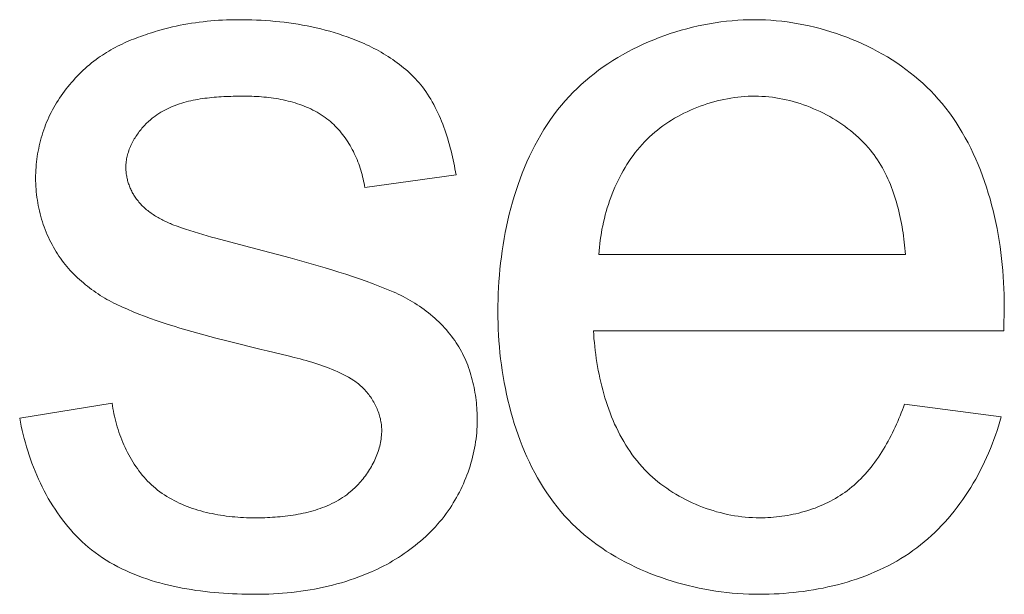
# Model space of a CAD drawing. Header units: millimetres. Extents: x 3925 to 5043, y -86 to 778.
# Tile 241 of 256: x 4773.84 to 4774.494, y 376.88 to 377.261. Entities that reach past the tile are written whole.
import ezdxf

# ---------------------------------------------------------------- set-up
doc = ezdxf.new("R2010")
doc.units = ezdxf.units.MM
doc.header["$LTSCALE"] = 46.255
doc.layers.add('H30K-IO-LABEDXF_CONTINUOUS_LINE', color=7, linetype='CONTINUOUS')

msp = doc.modelspace()

# ---------------------------------------------------------------- linework, layer by layer
at = {"layer": 'H30K-IO-LABEDXF_CONTINUOUS_LINE', "color": 7, "linetype": 'Continuous', "lineweight": 0}
for p, q in [((4774.12957, 377.15828), (4774.0689, 377.14983)), ((4773.97579, 377.1146), (4773.9932, 377.11003)), ((4773.9932, 377.11003), (4774.01934, 377.10306)), ((4774.22442, 377.10538), (4774.42832, 377.10538)), ((4774.49395, 377.07103), (4774.4936, 377.05458)), ((4774.4936, 377.05458), (4774.2209, 377.05458)), ((4774.01798, 377.03793), (4774.00402, 377.04124)), ((4773.8396, 376.9967), (4773.90097, 377.0066)), ((4774.42762, 377.00588), (4774.49182, 376.99743))]:
    msp.add_line(p, q, dxfattribs=at)
for points in [[(4773.9312, 377.25388), (4773.93367, 377.25459), (4773.93615, 377.25527), (4773.93865, 377.2559), (4773.94116, 377.2565), (4773.94368, 377.25706), (4773.9462, 377.25759), (4773.94874, 377.25808), (4773.95128, 377.25853), (4773.95383, 377.25895), (4773.95639, 377.25933), (4773.95895, 377.25968), (4773.96152, 377.25999), (4773.96409, 377.26027), (4773.96666, 377.26052), (4773.96924, 377.26073), (4773.97181, 377.26091), (4773.97439, 377.26105), (4773.97697, 377.26116), (4773.97955, 377.26124), (4773.98212, 377.26129), (4773.9847, 377.2613)], [(4773.9847, 377.2613), (4773.98776, 377.26129), (4773.99083, 377.26124), (4773.9939, 377.26116), (4773.99698, 377.26104), (4774.00006, 377.26089), (4774.00314, 377.2607), (4774.00622, 377.26047), (4774.00929, 377.26021), (4774.01237, 377.2599), (4774.01544, 377.25956), (4774.0185, 377.25917), (4774.02156, 377.25874), (4774.02461, 377.25827), (4774.02765, 377.25775), (4774.03069, 377.25719), (4774.03371, 377.25658), (4774.03671, 377.25592), (4774.03971, 377.25521), (4774.04269, 377.25446), (4774.04565, 377.25365), (4774.0486, 377.25279), (4774.05153, 377.25188), (4774.05444, 377.25092), (4774.05733, 377.2499), (4774.0602, 377.24883)], [(4774.2048, 377.21038), (4774.20736, 377.21306), (4774.21, 377.21567), (4774.21273, 377.21821), (4774.21553, 377.22069), (4774.2184, 377.2231), (4774.22134, 377.22544), (4774.22435, 377.22771), (4774.22742, 377.22992), (4774.23056, 377.23205), (4774.23375, 377.23412), (4774.237, 377.23611), (4774.2403, 377.23803), (4774.24365, 377.23988), (4774.24705, 377.24166), (4774.25049, 377.24336), (4774.25397, 377.24499), (4774.25749, 377.24655), (4774.26105, 377.24803), (4774.26464, 377.24944), (4774.26826, 377.25077), (4774.27191, 377.25203), (4774.27558, 377.2532), (4774.27927, 377.2543), (4774.28299, 377.25533), (4774.28671, 377.25627), (4774.29045, 377.25713), (4774.2942, 377.25792), (4774.29796, 377.25862), (4774.30172, 377.25925), (4774.30548, 377.25979), (4774.30924, 377.26025), (4774.313, 377.26063), (4774.31675, 377.26092), (4774.32049, 377.26114), (4774.32421, 377.26126), (4774.32792, 377.2613)], [(4774.32792, 377.2613), (4774.33153, 377.26126), (4774.33515, 377.26114), (4774.33878, 377.26093), (4774.34243, 377.26064), (4774.34608, 377.26026), (4774.34973, 377.25981), (4774.35339, 377.25927), (4774.35704, 377.25866), (4774.36069, 377.25796), (4774.36433, 377.25719), (4774.36796, 377.25633), (4774.37158, 377.2554), (4774.37519, 377.2544), (4774.37877, 377.25331), (4774.38234, 377.25216), (4774.38588, 377.25092), (4774.38939, 377.24961), (4774.39288, 377.24823), (4774.39633, 377.24677), (4774.39975, 377.24525), (4774.40313, 377.24365), (4774.40647, 377.24197), (4774.40977, 377.24023), (4774.41303, 377.23842), (4774.41623, 377.23654), (4774.41938, 377.23459), (4774.42248, 377.23257), (4774.42553, 377.23048), (4774.42851, 377.22833), (4774.43143, 377.22611), (4774.43429, 377.22382), (4774.43707, 377.22147), (4774.43979, 377.21906), (4774.44244, 377.21658), (4774.44501, 377.21403), (4774.4475, 377.21143)], [(4773.8918, 377.2359), (4773.89315, 377.23687), (4773.89453, 377.23781), (4773.89592, 377.23873), (4773.89733, 377.23962), (4773.89875, 377.24048), (4773.9002, 377.24132), (4773.90165, 377.24213), (4773.90313, 377.24292), (4773.90461, 377.24369), (4773.90611, 377.24443), (4773.90762, 377.24516), (4773.90915, 377.24586), (4773.91068, 377.24654), (4773.91222, 377.24721), (4773.91377, 377.24785), (4773.91533, 377.24848), (4773.9169, 377.24909), (4773.91847, 377.24968), (4773.92005, 377.25025), (4773.92163, 377.25081), (4773.92322, 377.25136), (4773.92481, 377.25189), (4773.92641, 377.2524), (4773.928, 377.25291), (4773.9296, 377.2534), (4773.9312, 377.25388)], [(4774.0602, 377.24883), (4774.06186, 377.24819), (4774.06352, 377.24753), (4774.06518, 377.24684), (4774.06684, 377.24614), (4774.06849, 377.24541), (4774.07013, 377.24465), (4774.07177, 377.24388), (4774.0734, 377.24308), (4774.07502, 377.24226), (4774.07663, 377.24141), (4774.07823, 377.24054), (4774.07981, 377.23965), (4774.08139, 377.23873), (4774.08294, 377.23779), (4774.08449, 377.23683), (4774.08601, 377.23584), (4774.08752, 377.23483), (4774.08901, 377.23379), (4774.09047, 377.23273), (4774.09192, 377.23164), (4774.09335, 377.23053), (4774.09475, 377.22939), (4774.09612, 377.22823), (4774.09747, 377.22705), (4774.0988, 377.22583), (4774.10009, 377.2246), (4774.10136, 377.22333), (4774.1026, 377.22204), (4774.10381, 377.22073), (4774.10498, 377.21939), (4774.10612, 377.21802), (4774.10723, 377.21663), (4774.1083, 377.2152)], [(4773.86135, 377.20133), (4773.86224, 377.20294), (4773.86317, 377.20454), (4773.86412, 377.20613), (4773.86511, 377.2077), (4773.86613, 377.20925), (4773.86717, 377.21079), (4773.86825, 377.21231), (4773.86935, 377.21381), (4773.87048, 377.21529), (4773.87163, 377.21676), (4773.87281, 377.2182), (4773.87402, 377.21962), (4773.87526, 377.22102), (4773.87651, 377.2224), (4773.87779, 377.22376), (4773.8791, 377.22509), (4773.88043, 377.2264), (4773.88178, 377.22768), (4773.88315, 377.22894), (4773.88454, 377.23017), (4773.88595, 377.23137), (4773.88738, 377.23255), (4773.88884, 377.2337), (4773.89031, 377.23482), (4773.8918, 377.2359)], [(4774.1083, 377.2152), (4774.10946, 377.21355), (4774.11059, 377.21186), (4774.11168, 377.21015), (4774.11273, 377.20842), (4774.11375, 377.20667), (4774.11474, 377.20489), (4774.11569, 377.20309), (4774.1166, 377.20127), (4774.11749, 377.19943), (4774.11834, 377.19758), (4774.11916, 377.19571), (4774.11995, 377.19382), (4774.12071, 377.19192), (4774.12144, 377.19), (4774.12214, 377.18807), (4774.12282, 377.18613), (4774.12346, 377.18418), (4774.12408, 377.18222), (4774.12467, 377.18025), (4774.12523, 377.17827), (4774.12577, 377.17628), (4774.12629, 377.17429), (4774.12678, 377.1723), (4774.12724, 377.1703), (4774.12768, 377.1683), (4774.1281, 377.16629), (4774.1285, 377.16429), (4774.12888, 377.16228), (4774.12924, 377.16028), (4774.12957, 377.15828)], [(4773.98456, 377.21048), (4773.98301, 377.21046), (4773.98145, 377.21043), (4773.97989, 377.21039), (4773.97832, 377.21034), (4773.97675, 377.21028), (4773.97518, 377.2102), (4773.9736, 377.21012), (4773.97202, 377.21002), (4773.97044, 377.2099), (4773.96886, 377.20978), (4773.96729, 377.20963), (4773.96571, 377.20947), (4773.96414, 377.20929), (4773.96257, 377.20909), (4773.96101, 377.20887), (4773.95945, 377.20863), (4773.9579, 377.20837), (4773.95636, 377.20809), (4773.95482, 377.20778), (4773.9533, 377.20745), (4773.95178, 377.20709), (4773.95028, 377.20671), (4773.94878, 377.2063), (4773.9473, 377.20587), (4773.94583, 377.2054), (4773.94438, 377.20491), (4773.94294, 377.20439), (4773.94152, 377.20383), (4773.94012, 377.20325), (4773.93873, 377.20263), (4773.93736, 377.20197), (4773.93601, 377.20128), (4773.93468, 377.20056), (4773.93337, 377.1998), (4773.93209, 377.199), (4773.93083, 377.19817), (4773.92959, 377.19729), (4773.92837, 377.19638)], [(4773.98917, 377.2105), (4773.98764, 377.2105), (4773.98456, 377.21048)], [(4774.04502, 377.1945), (4774.04379, 377.19548), (4774.04253, 377.19641), (4774.04124, 377.19731), (4774.03993, 377.19818), (4774.0386, 377.199), (4774.03724, 377.1998), (4774.03586, 377.20056), (4774.03446, 377.20129), (4774.03303, 377.20199), (4774.03159, 377.20265), (4774.03014, 377.20328), (4774.02866, 377.20389), (4774.02717, 377.20446), (4774.02566, 377.205), (4774.02414, 377.20551), (4774.02261, 377.206), (4774.02106, 377.20645), (4774.0195, 377.20688), (4774.01794, 377.20728), (4774.01636, 377.20766), (4774.01478, 377.208), (4774.01319, 377.20833), (4774.01159, 377.20863), (4774.00999, 377.2089), (4774.00838, 377.20915), (4774.00677, 377.20938), (4774.00516, 377.20958), (4774.00355, 377.20977), (4774.00194, 377.20993), (4774.00033, 377.21007), (4773.99872, 377.21019), (4773.99712, 377.21029), (4773.99551, 377.21037), (4773.99392, 377.21043), (4773.99233, 377.21047), (4773.99075, 377.2105), (4773.98917, 377.2105)], [(4774.1574, 377.06738), (4774.15742, 377.07136), (4774.15751, 377.07535), (4774.15765, 377.07937), (4774.15784, 377.0834), (4774.1581, 377.08745), (4774.15841, 377.09151), (4774.15878, 377.09557), (4774.15922, 377.09964), (4774.15971, 377.10371), (4774.16027, 377.10778), (4774.16089, 377.11185), (4774.16158, 377.11591), (4774.16233, 377.11997), (4774.16314, 377.12401), (4774.16403, 377.12803), (4774.16498, 377.13204), (4774.166, 377.13604), (4774.16709, 377.14), (4774.16825, 377.14395), (4774.16948, 377.14786), (4774.17078, 377.15174), (4774.17215, 377.15559), (4774.1736, 377.15941), (4774.17513, 377.16318), (4774.17673, 377.16692), (4774.1784, 377.1706), (4774.18016, 377.17425), (4774.18199, 377.17784), (4774.1839, 377.18137), (4774.18589, 377.18486), (4774.18796, 377.18828), (4774.19011, 377.19164), (4774.19235, 377.19494), (4774.19467, 377.19817), (4774.19707, 377.20134), (4774.19956, 377.20443), (4774.20213, 377.20744), (4774.2048, 377.21038)], [(4774.32827, 377.2105), (4774.326, 377.21048), (4774.32371, 377.2104), (4774.32142, 377.21026), (4774.31913, 377.21007), (4774.31683, 377.20983), (4774.31453, 377.20954), (4774.31223, 377.20919), (4774.30993, 377.20879), (4774.30764, 377.20834), (4774.30535, 377.20785), (4774.30307, 377.2073), (4774.3008, 377.2067), (4774.29854, 377.20605), (4774.29629, 377.20535), (4774.29406, 377.20461), (4774.29184, 377.20382), (4774.28963, 377.20298), (4774.28745, 377.20209), (4774.28529, 377.20116), (4774.28315, 377.20018), (4774.28104, 377.19916), (4774.27895, 377.19809), (4774.27689, 377.19697), (4774.27486, 377.19582), (4774.27285, 377.19462), (4774.27089, 377.19337), (4774.26895, 377.19209), (4774.26705, 377.19076), (4774.26519, 377.18939), (4774.26337, 377.18798), (4774.26159, 377.18652), (4774.25986, 377.18503), (4774.25817, 377.1835), (4774.25652, 377.18193)], [(4774.40492, 377.17463), (4774.40344, 377.17638), (4774.40191, 377.1781), (4774.40032, 377.17978), (4774.39869, 377.18142), (4774.397, 377.18303), (4774.39528, 377.1846), (4774.3935, 377.18613), (4774.39168, 377.18762), (4774.38983, 377.18907), (4774.38793, 377.19048), (4774.38599, 377.19185), (4774.38402, 377.19318), (4774.38202, 377.19447), (4774.37998, 377.19571), (4774.37791, 377.19691), (4774.37581, 377.19806), (4774.37369, 377.19917), (4774.37154, 377.20023), (4774.36937, 377.20124), (4774.36717, 377.2022), (4774.36496, 377.20312), (4774.36273, 377.20399), (4774.36048, 377.2048), (4774.35822, 377.20557), (4774.35594, 377.20628), (4774.35365, 377.20694), (4774.35136, 377.20754), (4774.34905, 377.2081), (4774.34674, 377.20859), (4774.34443, 377.20904), (4774.34211, 377.20942), (4774.3398, 377.20975), (4774.33748, 377.21002), (4774.33517, 377.21023), (4774.33286, 377.21038), (4774.33056, 377.21047), (4774.32827, 377.2105)], [(4774.4475, 377.21143), (4774.4501, 377.20854), (4774.45262, 377.20558), (4774.45506, 377.20254), (4774.45742, 377.19943), (4774.45969, 377.19625), (4774.46188, 377.19301), (4774.46399, 377.18971), (4774.46602, 377.18634), (4774.46797, 377.18292), (4774.46984, 377.17945), (4774.47163, 377.17592), (4774.47335, 377.17235), (4774.47499, 377.16872), (4774.47656, 377.16506), (4774.47805, 377.16135), (4774.47947, 377.15761), (4774.48082, 377.15383), (4774.4821, 377.15002), (4774.48331, 377.14617), (4774.48444, 377.14231), (4774.48551, 377.13841), (4774.48651, 377.13449), (4774.48744, 377.13056), (4774.48831, 377.12661), (4774.48911, 377.12264), (4774.48984, 377.11866), (4774.49052, 377.11468), (4774.49113, 377.11068), (4774.49167, 377.10669), (4774.49216, 377.10269), (4774.49259, 377.0987), (4774.49295, 377.09471), (4774.49326, 377.09073), (4774.49351, 377.08676), (4774.4937, 377.0828), (4774.49384, 377.07886), (4774.49392, 377.07493), (4774.49395, 377.07103)], [(4773.85017, 377.15605), (4773.85019, 377.15785), (4773.85024, 377.15965), (4773.85032, 377.16145), (4773.85044, 377.16325), (4773.8506, 377.16506), (4773.85078, 377.16686), (4773.851, 377.16866), (4773.85126, 377.17046), (4773.85154, 377.17225), (4773.85186, 377.17404), (4773.85221, 377.17583), (4773.8526, 377.17761), (4773.85302, 377.17938), (4773.85347, 377.18114), (4773.85395, 377.1829), (4773.85446, 377.18464), (4773.85501, 377.18638), (4773.85559, 377.1881), (4773.8562, 377.18981), (4773.85684, 377.1915), (4773.85751, 377.19318), (4773.85822, 377.19485), (4773.85895, 377.19649), (4773.85972, 377.19813), (4773.86052, 377.19974), (4773.86135, 377.20133)], [(4773.92837, 377.19638), (4773.92765, 377.19581), (4773.92693, 377.19522), (4773.92622, 377.19461), (4773.92552, 377.19398), (4773.92482, 377.19334), (4773.92414, 377.19269), (4773.92346, 377.19202), (4773.9228, 377.19133), (4773.92214, 377.19063), (4773.92149, 377.18991), (4773.92086, 377.18919), (4773.92024, 377.18845), (4773.91963, 377.18769), (4773.91904, 377.18693), (4773.91846, 377.18615), (4773.91789, 377.18536), (4773.91734, 377.18456), (4773.9168, 377.18375), (4773.91628, 377.18294), (4773.91578, 377.18211), (4773.91529, 377.18127), (4773.91483, 377.18042), (4773.91438, 377.17957), (4773.91395, 377.17871), (4773.91354, 377.17784), (4773.91315, 377.17697), (4773.91278, 377.17609), (4773.91244, 377.1752), (4773.91211, 377.17431), (4773.91181, 377.17341), (4773.91153, 377.17251), (4773.91127, 377.1716), (4773.91104, 377.1707), (4773.91084, 377.16978), (4773.91066, 377.16887), (4773.9105, 377.16795), (4773.91038, 377.16703), (4773.91028, 377.16612), (4773.9102, 377.1652), (4773.91016, 377.16428), (4773.91015, 377.16335)], [(4774.0689, 377.14983), (4774.06868, 377.15126), (4774.06843, 377.1527), (4774.06815, 377.15414), (4774.06785, 377.15557), (4774.06752, 377.15701), (4774.06715, 377.15844), (4774.06676, 377.15987), (4774.06634, 377.1613), (4774.06589, 377.16272), (4774.06542, 377.16414), (4774.06492, 377.16554), (4774.06439, 377.16694), (4774.06383, 377.16833), (4774.06324, 377.16971), (4774.06263, 377.17108), (4774.06199, 377.17244), (4774.06133, 377.17378), (4774.06064, 377.17511), (4774.05992, 377.17642), (4774.05917, 377.17772), (4774.0584, 377.179), (4774.05761, 377.18026), (4774.05679, 377.1815), (4774.05594, 377.18272), (4774.05507, 377.18392), (4774.05418, 377.18509), (4774.05326, 377.18625), (4774.05231, 377.18738), (4774.05134, 377.18848), (4774.05035, 377.18956), (4774.04933, 377.1906), (4774.04829, 377.19163), (4774.04722, 377.19262), (4774.04613, 377.19358), (4774.04502, 377.1945)], [(4774.25652, 377.18193), (4774.25486, 377.18024), (4774.25324, 377.1785), (4774.25166, 377.17671), (4774.25013, 377.17489), (4774.24864, 377.17301), (4774.2472, 377.1711), (4774.2458, 377.16915), (4774.24445, 377.16716), (4774.24314, 377.16514), (4774.24187, 377.16308), (4774.24065, 377.16099), (4774.23947, 377.15886), (4774.23834, 377.15671), (4774.23725, 377.15453), (4774.2362, 377.15233), (4774.2352, 377.1501), (4774.23424, 377.14785), (4774.23333, 377.14558), (4774.23246, 377.14328), (4774.23163, 377.14098), (4774.23085, 377.13865), (4774.23011, 377.13631), (4774.22941, 377.13396), (4774.22875, 377.1316), (4774.22814, 377.12923), (4774.22758, 377.12685), (4774.22706, 377.12446), (4774.22657, 377.12208), (4774.22614, 377.11968), (4774.22574, 377.11729), (4774.22539, 377.1149), (4774.22509, 377.11251), (4774.22482, 377.11013), (4774.2246, 377.10775), (4774.22442, 377.10538)], [(4774.42832, 377.10538), (4774.42814, 377.10741), (4774.42793, 377.10944), (4774.42771, 377.11148), (4774.42747, 377.11353), (4774.42721, 377.11558), (4774.42693, 377.11764), (4774.42663, 377.11969), (4774.42631, 377.12175), (4774.42596, 377.12381), (4774.42559, 377.12586), (4774.42519, 377.12791), (4774.42477, 377.12996), (4774.42433, 377.132), (4774.42385, 377.13404), (4774.42335, 377.13606), (4774.42282, 377.13808), (4774.42226, 377.14009), (4774.42167, 377.14209), (4774.42105, 377.14407), (4774.4204, 377.14604), (4774.41971, 377.14799), (4774.41899, 377.14993), (4774.41823, 377.15185), (4774.41745, 377.15375), (4774.41662, 377.15563), (4774.41576, 377.15749), (4774.41486, 377.15932), (4774.41392, 377.16114), (4774.41294, 377.16292), (4774.41192, 377.16468), (4774.41086, 377.16642), (4774.40976, 377.16812), (4774.40862, 377.1698), (4774.40743, 377.17144), (4774.4062, 377.17305), (4774.40492, 377.17463)], [(4773.91015, 377.16335), (4773.91015, 377.16261), (4773.91018, 377.16186), (4773.91022, 377.16112), (4773.91028, 377.16037), (4773.91036, 377.15962), (4773.91045, 377.15887), (4773.91056, 377.15812), (4773.91069, 377.15738), (4773.91083, 377.15663), (4773.91099, 377.15589), (4773.91117, 377.15515), (4773.91135, 377.15441), (4773.91156, 377.15368), (4773.91178, 377.15295), (4773.91201, 377.15222), (4773.91226, 377.1515), (4773.91253, 377.15078), (4773.91281, 377.15007), (4773.9131, 377.14937), (4773.91341, 377.14867), (4773.91373, 377.14798), (4773.91407, 377.1473), (4773.91441, 377.14662), (4773.91478, 377.14596), (4773.91515, 377.1453), (4773.91554, 377.14466), (4773.91594, 377.14402), (4773.91635, 377.14339), (4773.91678, 377.14278), (4773.91722, 377.14217), (4773.91767, 377.14158)], [(4773.86382, 377.10713), (4773.86289, 377.10869), (4773.86198, 377.11027), (4773.86111, 377.11187), (4773.86027, 377.11349), (4773.85946, 377.11513), (4773.85869, 377.1168), (4773.85794, 377.11848), (4773.85723, 377.12017), (4773.85656, 377.12189), (4773.85591, 377.12361), (4773.8553, 377.12535), (4773.85472, 377.12711), (4773.85418, 377.12887), (4773.85367, 377.13065), (4773.85319, 377.13244), (4773.85275, 377.13423), (4773.85234, 377.13603), (4773.85197, 377.13784), (4773.85163, 377.13965), (4773.85132, 377.14147), (4773.85106, 377.1433), (4773.85082, 377.14512), (4773.85062, 377.14694), (4773.85046, 377.14877), (4773.85033, 377.1506), (4773.85024, 377.15242), (4773.85019, 377.15424), (4773.85017, 377.15605)], [(4773.91767, 377.14158), (4773.91823, 377.14087), (4773.91881, 377.14018), (4773.9194, 377.1395), (4773.92001, 377.13883), (4773.92064, 377.13817), (4773.92128, 377.13753), (4773.92193, 377.13691), (4773.9226, 377.13629), (4773.92328, 377.13569), (4773.92398, 377.13511), (4773.92469, 377.13453), (4773.92541, 377.13397), (4773.92614, 377.13342), (4773.92688, 377.13288), (4773.92763, 377.13235), (4773.9284, 377.13184), (4773.92917, 377.13134), (4773.92995, 377.13085), (4773.93073, 377.13037), (4773.93153, 377.1299), (4773.93233, 377.12945), (4773.93314, 377.129), (4773.93395, 377.12857), (4773.93477, 377.12814), (4773.93559, 377.12773), (4773.93642, 377.12733), (4773.93724, 377.12694), (4773.93808, 377.12656), (4773.93891, 377.12619), (4773.93975, 377.12582), (4773.94058, 377.12547), (4773.94142, 377.12513)], [(4773.94142, 377.12513), (4773.94423, 377.1241), (4773.94706, 377.1231), (4773.94989, 377.12214), (4773.95274, 377.12121), (4773.9556, 377.12031), (4773.95846, 377.11944), (4773.96134, 377.11859), (4773.96422, 377.11776), (4773.96711, 377.11695), (4773.97, 377.11616), (4773.97579, 377.1146)], [(4773.90367, 377.07233), (4773.90214, 377.07309), (4773.90061, 377.07387), (4773.8991, 377.07468), (4773.89759, 377.07552), (4773.89609, 377.07638), (4773.89461, 377.07727), (4773.89314, 377.07819), (4773.89168, 377.07913), (4773.89023, 377.0801), (4773.8888, 377.08109), (4773.88739, 377.0821), (4773.88599, 377.08314), (4773.88461, 377.08421), (4773.88325, 377.08529), (4773.8819, 377.0864), (4773.88058, 377.08754), (4773.87928, 377.08869), (4773.878, 377.08987), (4773.87675, 377.09107), (4773.87552, 377.0923), (4773.87431, 377.09354), (4773.87313, 377.09481), (4773.87198, 377.0961), (4773.87085, 377.09741), (4773.86975, 377.09874), (4773.86869, 377.10009), (4773.86765, 377.10146), (4773.86664, 377.10285), (4773.86567, 377.10425), (4773.86473, 377.10568), (4773.86382, 377.10713)], [(4774.01934, 377.10306), (4774.02863, 377.10051), (4774.03327, 377.0992), (4774.03789, 377.09787), (4774.04251, 377.09652), (4774.04712, 377.09513), (4774.05171, 377.0937), (4774.05629, 377.09223), (4774.06086, 377.09073), (4774.06541, 377.08917), (4774.06993, 377.08756), (4774.07444, 377.0859), (4774.07892, 377.08418), (4774.08339, 377.0824), (4774.08782, 377.08055)], [(4774.08782, 377.08055), (4774.08947, 377.07983), (4774.09112, 377.07908), (4774.09275, 377.0783), (4774.09438, 377.07748), (4774.09599, 377.07663), (4774.09759, 377.07575), (4774.09918, 377.07485), (4774.10075, 377.07391), (4774.1023, 377.07294), (4774.10384, 377.07195), (4774.10537, 377.07092), (4774.10687, 377.06987), (4774.10836, 377.06879), (4774.10982, 377.06769), (4774.11127, 377.06655), (4774.11269, 377.06539), (4774.11409, 377.06421), (4774.11546, 377.063), (4774.11681, 377.06176), (4774.11814, 377.0605), (4774.11944, 377.05921), (4774.12071, 377.0579), (4774.12195, 377.05657), (4774.12316, 377.05522), (4774.12434, 377.05384), (4774.12549, 377.05244), (4774.12661, 377.05101), (4774.1277, 377.04957), (4774.12875, 377.0481)], [(4773.97805, 377.04772), (4773.97003, 377.04977), (4773.96602, 377.05082), (4773.96202, 377.05189), (4773.95803, 377.05298), (4773.95404, 377.0541), (4773.95007, 377.05524), (4773.9461, 377.05642), (4773.94215, 377.05763), (4773.93822, 377.05888), (4773.9343, 377.06017), (4773.93039, 377.0615), (4773.92651, 377.06288), (4773.92264, 377.06431), (4773.9188, 377.0658), (4773.91498, 377.06734), (4773.91118, 377.06894), (4773.90741, 377.0706), (4773.90367, 377.07233)], [(4774.20432, 376.92898), (4774.20171, 376.9318), (4774.19918, 376.9347), (4774.19674, 376.93768), (4774.19437, 376.94072), (4774.19209, 376.94384), (4774.18989, 376.94702), (4774.18777, 376.95026), (4774.18572, 376.95356), (4774.18376, 376.95693), (4774.18187, 376.96034), (4774.18006, 376.96381), (4774.17833, 376.96733), (4774.17667, 376.9709), (4774.17509, 376.97451), (4774.17357, 376.97816), (4774.17214, 376.98185), (4774.17077, 376.98558), (4774.16948, 376.98934), (4774.16825, 376.99313), (4774.1671, 376.99695), (4774.16601, 377.0008), (4774.165, 377.00466), (4774.16405, 377.00855), (4774.16317, 377.01246), (4774.16235, 377.01637), (4774.1616, 377.0203), (4774.16091, 377.02424), (4774.16029, 377.02819), (4774.15973, 377.03214), (4774.15923, 377.03609), (4774.15879, 377.04003), (4774.15842, 377.04398), (4774.1581, 377.04791), (4774.15785, 377.05184), (4774.15765, 377.05575), (4774.15751, 377.05964), (4774.15742, 377.06352), (4774.1574, 377.06738)], [(4774.2209, 377.05458), (4774.22106, 377.05199), (4774.22126, 377.04939), (4774.22149, 377.04678), (4774.22176, 377.04416), (4774.22206, 377.04154), (4774.22239, 377.03891), (4774.22276, 377.03628), (4774.22316, 377.03364), (4774.22361, 377.03101), (4774.22408, 377.02838), (4774.2246, 377.02575), (4774.22515, 377.02313), (4774.22574, 377.02052), (4774.22638, 377.01791), (4774.22705, 377.01532), (4774.22776, 377.01273), (4774.22852, 377.01016), (4774.22931, 377.00761), (4774.23015, 377.00507), (4774.23103, 377.00255), (4774.23196, 377.00006), (4774.23293, 376.99758), (4774.23394, 376.99513), (4774.235, 376.99271), (4774.23611, 376.99031), (4774.23726, 376.98794), (4774.23847, 376.9856), (4774.23971, 376.98329), (4774.24101, 376.98102), (4774.24236, 376.97878), (4774.24376, 376.97659), (4774.24521, 376.97443), (4774.24671, 376.97231), (4774.24826, 376.97023), (4774.24986, 376.9682), (4774.25152, 376.96621), (4774.25323, 376.96427), (4774.255, 376.96238)], [(4774.00402, 377.04124), (4774.00006, 377.04221), (4773.97805, 377.04772)], [(4774.12875, 377.0481), (4774.12969, 377.04673), (4774.1306, 377.04532), (4774.13147, 377.0439), (4774.13232, 377.04245), (4774.13313, 377.04098), (4774.13391, 377.03949), (4774.13465, 377.03798), (4774.13536, 377.03645), (4774.13605, 377.0349), (4774.1367, 377.03334), (4774.13732, 377.03176), (4774.1379, 377.03017), (4774.13846, 377.02856), (4774.13899, 377.02694), (4774.13949, 377.02531), (4774.13996, 377.02367), (4774.1404, 377.02202), (4774.14081, 377.02036), (4774.14119, 377.01869), (4774.14154, 377.01702), (4774.14187, 377.01534), (4774.14217, 377.01365), (4774.14244, 377.01196), (4774.14268, 377.01027), (4774.1429, 377.00858), (4774.14309, 377.00688), (4774.14325, 377.00519), (4774.14339, 377.00349), (4774.1435, 377.0018), (4774.14359, 377.00012), (4774.14365, 376.99843), (4774.14368, 376.99675), (4774.1437, 376.99508)], [(4774.0616, 377.02165), (4774.05987, 377.02272), (4774.05813, 377.02374), (4774.05636, 377.02472), (4774.05457, 377.02565), (4774.05277, 377.02655), (4774.05094, 377.02741), (4774.0491, 377.02823), (4774.04724, 377.02902), (4774.04536, 377.02978), (4774.04347, 377.0305), (4774.04157, 377.0312), (4774.03965, 377.03187), (4774.03772, 377.03251), (4774.03578, 377.03313), (4774.03383, 377.03373), (4774.03187, 377.03431), (4774.0299, 377.03487), (4774.02793, 377.03541), (4774.02595, 377.03594), (4774.02396, 377.03645), (4774.02197, 377.03696), (4774.01798, 377.03793)], [(4774.0802, 376.9886), (4774.08018, 376.98955), (4774.08014, 376.99051), (4774.08006, 376.99146), (4774.07996, 376.99242), (4774.07983, 376.99337), (4774.07968, 376.99433), (4774.07949, 376.99528), (4774.07928, 376.99624), (4774.07904, 376.99719), (4774.07878, 376.99814), (4774.0785, 376.99908), (4774.07818, 377.00002), (4774.07785, 377.00095), (4774.07749, 377.00188), (4774.07711, 377.00281), (4774.0767, 377.00372), (4774.07628, 377.00463), (4774.07583, 377.00553), (4774.07536, 377.00641), (4774.07487, 377.00729), (4774.07437, 377.00816), (4774.07384, 377.00902), (4774.07329, 377.00986), (4774.07273, 377.01069), (4774.07214, 377.01151), (4774.07154, 377.01231), (4774.07093, 377.0131), (4774.07029, 377.01387), (4774.06964, 377.01463), (4774.06898, 377.01537), (4774.0683, 377.01609), (4774.0676, 377.01679), (4774.0669, 377.01748), (4774.06618, 377.01814), (4774.06544, 377.01878), (4774.0647, 377.0194), (4774.06394, 377.02), (4774.06317, 377.02057), (4774.06239, 377.02113), (4774.0616, 377.02165)], [(4773.90097, 377.0066), (4773.90123, 377.00486), (4773.90152, 377.0031), (4773.90184, 377.00135), (4773.90219, 376.99959), (4773.90258, 376.99783), (4773.90299, 376.99608), (4773.90344, 376.99432), (4773.90391, 376.99257), (4773.90442, 376.99083), (4773.90496, 376.98909), (4773.90553, 376.98736), (4773.90613, 376.98564), (4773.90676, 376.98392), (4773.90743, 376.98222), (4773.90812, 376.98053), (4773.90884, 376.97885), (4773.9096, 376.97719), (4773.91039, 376.97554), (4773.9112, 376.97391), (4773.91205, 376.9723), (4773.91293, 376.97071), (4773.91384, 376.96914), (4773.91478, 376.96759), (4773.91575, 376.96607), (4773.91675, 376.96457), (4773.91779, 376.96309), (4773.91885, 376.96165), (4773.91994, 376.96023), (4773.92107, 376.95884), (4773.92222, 376.95748), (4773.92341, 376.95615), (4773.92463, 376.95485), (4773.92587, 376.95359), (4773.92715, 376.95237), (4773.92846, 376.95118), (4773.9298, 376.95003)], [(4774.38942, 376.94838), (4774.39103, 376.94961), (4774.39261, 376.95089), (4774.39416, 376.95221), (4774.39567, 376.95356), (4774.39715, 376.95496), (4774.3986, 376.95639), (4774.40002, 376.95786), (4774.4014, 376.95936), (4774.40276, 376.96089), (4774.40408, 376.96245), (4774.40538, 376.96405), (4774.40665, 376.96567), (4774.40788, 376.96732), (4774.40909, 376.96899), (4774.41027, 376.97069), (4774.41142, 376.97242), (4774.41254, 376.97416), (4774.41363, 376.97593), (4774.4147, 376.97771), (4774.41574, 376.97951), (4774.41675, 376.98133), (4774.41774, 376.98317), (4774.4187, 376.98501), (4774.41963, 376.98688), (4774.42054, 376.98875), (4774.42142, 376.99063), (4774.42228, 376.99252), (4774.42311, 376.99442), (4774.42392, 376.99632), (4774.42471, 376.99823), (4774.42547, 377.00014), (4774.42621, 377.00205), (4774.42693, 377.00397), (4774.42762, 377.00588)], [(4774.49182, 376.99743), (4774.49098, 376.99441), (4774.49009, 376.99139), (4774.48913, 376.98837), (4774.48812, 376.98537), (4774.48705, 376.98237), (4774.48592, 376.97939), (4774.48474, 376.97642), (4774.4835, 376.97346), (4774.48221, 376.97053), (4774.48087, 376.96761), (4774.47947, 376.96472), (4774.47801, 376.96185), (4774.4765, 376.959), (4774.47494, 376.95618), (4774.47333, 376.9534), (4774.47166, 376.95064), (4774.46995, 376.94792), (4774.46818, 376.94523), (4774.46636, 376.94258), (4774.46449, 376.93997), (4774.46258, 376.9374), (4774.46061, 376.93488), (4774.45859, 376.9324), (4774.45653, 376.92997), (4774.45442, 376.92759), (4774.45226, 376.92525), (4774.45005, 376.92297), (4774.4478, 376.92075), (4774.4455, 376.91859), (4774.44315, 376.91648), (4774.44076, 376.91443), (4774.43833, 376.91245), (4774.43585, 376.91053)], [(4773.88735, 376.9091), (4773.8852, 376.91086), (4773.8831, 376.91267), (4773.88104, 376.91454), (4773.87903, 376.91647), (4773.87707, 376.91845), (4773.87516, 376.92049), (4773.8733, 376.92258), (4773.87148, 376.92471), (4773.86971, 376.9269), (4773.86799, 376.92913), (4773.86631, 376.9314), (4773.86468, 376.93372), (4773.8631, 376.93607), (4773.86156, 376.93846), (4773.86007, 376.94089), (4773.85863, 376.94335), (4773.85724, 376.94585), (4773.85589, 376.94837), (4773.85459, 376.95092), (4773.85334, 376.9535), (4773.85213, 376.9561), (4773.85097, 376.95872), (4773.84985, 376.96137), (4773.84879, 376.96403), (4773.84777, 376.96671), (4773.84679, 376.9694), (4773.84586, 376.97211), (4773.84498, 376.97483), (4773.84415, 376.97755), (4773.84336, 376.98028), (4773.84262, 376.98302), (4773.84192, 376.98576), (4773.84127, 376.9885), (4773.84067, 376.99124), (4773.84011, 376.99397), (4773.8396, 376.9967)], [(4774.1437, 376.99508), (4774.14367, 376.99305), (4774.14361, 376.99101), (4774.14349, 376.98897), (4774.14334, 376.98693), (4774.14314, 376.98488), (4774.14289, 376.98284), (4774.14261, 376.9808), (4774.14228, 376.97877), (4774.14191, 376.97674), (4774.1415, 376.97471), (4774.14105, 376.97269), (4774.14056, 376.97068), (4774.14003, 376.96867), (4774.13946, 376.96668), (4774.13886, 376.96469), (4774.13821, 376.96272), (4774.13753, 376.96076), (4774.13682, 376.95881), (4774.13606, 376.95687), (4774.13527, 376.95495), (4774.13445, 376.95305), (4774.13359, 376.95117), (4774.1327, 376.9493), (4774.13178, 376.94746), (4774.13082, 376.94563), (4774.12983, 376.94383), (4774.12881, 376.94205), (4774.12776, 376.94029), (4774.12668, 376.93856), (4774.12557, 376.93685)], [(4774.0595, 376.9478), (4774.06039, 376.94857), (4774.06127, 376.94936), (4774.06214, 376.95017), (4774.063, 376.951), (4774.06385, 376.95185), (4774.06468, 376.95273), (4774.06549, 376.95362), (4774.0663, 376.95453), (4774.06708, 376.95546), (4774.06785, 376.95641), (4774.06861, 376.95737), (4774.06934, 376.95835), (4774.07006, 376.95935), (4774.07076, 376.96036), (4774.07143, 376.96138), (4774.07209, 376.96242), (4774.07273, 376.96348), (4774.07335, 376.96454), (4774.07394, 376.96562), (4774.07451, 376.9667), (4774.07506, 376.9678), (4774.07558, 376.96891), (4774.07608, 376.97003), (4774.07656, 376.97115), (4774.07701, 376.97229), (4774.07743, 376.97343), (4774.07782, 376.97457), (4774.07819, 376.97573), (4774.07853, 376.97688), (4774.07883, 376.97805), (4774.07911, 376.97921), (4774.07936, 376.98038), (4774.07958, 376.98155), (4774.07977, 376.98273), (4774.07992, 376.9839), (4774.08004, 376.98508), (4774.08013, 376.98626), (4774.08018, 376.98743), (4774.0802, 376.9886)], [(4774.255, 376.96238), (4774.25666, 376.96069), (4774.25837, 376.95904), (4774.26012, 376.95743), (4774.26193, 376.95586), (4774.26378, 376.95433), (4774.26567, 376.95285), (4774.26761, 376.9514), (4774.26958, 376.95), (4774.27159, 376.94864), (4774.27364, 376.94732), (4774.27572, 376.94605), (4774.27784, 376.94483), (4774.27998, 376.94365), (4774.28216, 376.94251), (4774.28436, 376.94143), (4774.28658, 376.94039), (4774.28883, 376.9394), (4774.2911, 376.93845), (4774.29339, 376.93756), (4774.2957, 376.93671), (4774.29803, 376.93592), (4774.30037, 376.93518), (4774.30272, 376.93448), (4774.30509, 376.93384), (4774.30746, 376.93326), (4774.30984, 376.93272), (4774.31223, 376.93224), (4774.31462, 376.93182), (4774.31701, 376.93145), (4774.31941, 376.93113), (4774.3218, 376.93087), (4774.32419, 376.93067), (4774.32657, 376.93052), (4774.32895, 376.93043), (4774.33132, 376.9304)], [(4773.9298, 376.95003), (4773.93125, 376.94886), (4773.93273, 376.94774), (4773.93425, 376.94665), (4773.93579, 376.94561), (4773.93737, 376.94461), (4773.93897, 376.94364), (4773.9406, 376.94272), (4773.94225, 376.94183), (4773.94393, 376.94099), (4773.94563, 376.94017), (4773.94735, 376.9394), (4773.9491, 376.93866), (4773.95086, 376.93796), (4773.95264, 376.9373), (4773.95444, 376.93667), (4773.95626, 376.93607), (4773.95808, 376.9355), (4773.95993, 376.93497), (4773.96178, 376.93448), (4773.96365, 376.93401), (4773.96552, 376.93357), (4773.9674, 376.93317), (4773.9693, 376.93279), (4773.97119, 376.93245), (4773.9731, 376.93213), (4773.975, 376.93185), (4773.97691, 376.93159), (4773.97882, 376.93135), (4773.98073, 376.93115), (4773.98264, 376.93097), (4773.98455, 376.93082), (4773.98645, 376.93069), (4773.98835, 376.93058), (4773.99024, 376.93051), (4773.99213, 376.93045), (4773.994, 376.93042), (4773.99587, 376.9304)], [(4773.99587, 376.9304), (4773.99753, 376.93041), (4773.99919, 376.93043), (4774.00086, 376.93046), (4774.00254, 376.93051), (4774.00423, 376.93057), (4774.00592, 376.93065), (4774.00762, 376.93075), (4774.00931, 376.93086), (4774.01102, 376.93099), (4774.01272, 376.93114), (4774.01442, 376.9313), (4774.01613, 376.93149), (4774.01783, 376.9317), (4774.01953, 376.93193), (4774.02123, 376.93218), (4774.02292, 376.93246), (4774.0246, 376.93276), (4774.02628, 376.93308), (4774.02795, 376.93343), (4774.02961, 376.9338), (4774.03127, 376.9342), (4774.03291, 376.93463), (4774.03454, 376.93509), (4774.03616, 376.93557), (4774.03776, 376.93609), (4774.03935, 376.93663), (4774.04093, 376.93721), (4774.04248, 376.93781), (4774.04402, 376.93845), (4774.04554, 376.93912), (4774.04704, 376.93983), (4774.04852, 376.94057), (4774.04998, 376.94134), (4774.05142, 376.94215), (4774.05283, 376.943), (4774.05422, 376.94388), (4774.05558, 376.9448), (4774.05691, 376.94576), (4774.05822, 376.94676), (4774.0595, 376.9478)], [(4774.33132, 376.9304), (4774.33317, 376.93042), (4774.33502, 376.93047), (4774.33688, 376.93055), (4774.33874, 376.93066), (4774.3406, 376.93081), (4774.34247, 376.93098), (4774.34434, 376.93119), (4774.3462, 376.93144), (4774.34807, 376.93171), (4774.34993, 376.93202), (4774.35179, 376.93236), (4774.35364, 376.93274), (4774.35549, 376.93314), (4774.35733, 376.93358), (4774.35916, 376.93406), (4774.36098, 376.93457), (4774.3628, 376.93511), (4774.3646, 376.93568), (4774.36638, 376.93629), (4774.36816, 376.93693), (4774.36991, 376.9376), (4774.37166, 376.93831), (4774.37338, 376.93906), (4774.37509, 376.93983), (4774.37677, 376.94065), (4774.37844, 376.94149), (4774.38008, 376.94237), (4774.3817, 376.94329), (4774.3833, 376.94424), (4774.38487, 376.94522), (4774.38641, 376.94624), (4774.38793, 376.94729), (4774.38942, 376.94838)], [(4774.12557, 376.93685), (4774.12431, 376.935), (4774.123, 376.93318), (4774.12165, 376.93138), (4774.12026, 376.92961), (4774.11883, 376.92787), (4774.11735, 376.92615), (4774.11584, 376.92447), (4774.11429, 376.92281), (4774.11271, 376.92119), (4774.11109, 376.91959), (4774.10943, 376.91803), (4774.10775, 376.9165), (4774.10603, 376.91499), (4774.10429, 376.91352), (4774.10251, 376.91208), (4774.10071, 376.91067), (4774.09888, 376.9093), (4774.09703, 376.90795), (4774.09516, 376.90665), (4774.09326, 376.90537), (4774.09135, 376.90413), (4774.08941, 376.90292), (4774.08745, 376.90175), (4774.08548, 376.90061), (4774.0835, 376.8995), (4774.08149, 376.89844), (4774.07948, 376.89741), (4774.07745, 376.89641), (4774.07542, 376.89545), (4774.07337, 376.89453)], [(4774.33132, 376.8796), (4774.32773, 376.87964), (4774.32411, 376.87974), (4774.32048, 376.87991), (4774.31684, 376.88015), (4774.31319, 376.88046), (4774.30954, 376.88083), (4774.30587, 376.88128), (4774.30221, 376.88179), (4774.29855, 376.88237), (4774.29489, 376.88302), (4774.29123, 376.88374), (4774.28758, 376.88453), (4774.28395, 376.88538), (4774.28033, 376.8863), (4774.27672, 376.88729), (4774.27314, 376.88835), (4774.26957, 376.88948), (4774.26603, 376.89068), (4774.26252, 376.89194), (4774.25903, 376.89328), (4774.25558, 376.89468), (4774.25217, 376.89615), (4774.24878, 376.89769), (4774.24544, 376.89929), (4774.24215, 376.90097), (4774.23889, 376.90271), (4774.23569, 376.90453), (4774.23253, 376.90641), (4774.22943, 376.90836), (4774.22638, 376.91037), (4774.22339, 376.91246), (4774.22047, 376.91461), (4774.2176, 376.91684), (4774.2148, 376.91913), (4774.21207, 376.92149), (4774.20941, 376.92392), (4774.20683, 376.92641), (4774.20432, 376.92898)], [(4773.9961, 376.8796), (4773.99312, 376.87962), (4773.99013, 376.87966), (4773.98713, 376.87973), (4773.98412, 376.87983), (4773.98109, 376.87995), (4773.97806, 376.88012), (4773.97502, 376.88031), (4773.97198, 376.88054), (4773.96893, 376.8808), (4773.96588, 376.8811), (4773.96284, 376.88144), (4773.95979, 376.88182), (4773.95675, 376.88223), (4773.95372, 376.88269), (4773.95069, 376.88319), (4773.94768, 376.88374), (4773.94467, 376.88432), (4773.94168, 376.88496), (4773.9387, 376.88564), (4773.93574, 376.88637), (4773.9328, 376.88715), (4773.92988, 376.88798), (4773.92698, 376.88886), (4773.9241, 376.8898), (4773.92125, 376.89079), (4773.91843, 376.89183), (4773.91564, 376.89293), (4773.91288, 376.89409), (4773.91015, 376.89531), (4773.90745, 376.89659), (4773.90479, 376.89792), (4773.90217, 376.89933), (4773.89959, 376.90079), (4773.89705, 376.90232), (4773.89456, 376.90391), (4773.8921, 376.90558), (4773.8897, 376.90731), (4773.88735, 376.9091)], [(4774.43585, 376.91053), (4774.43326, 376.90863), (4774.43063, 376.9068), (4774.42794, 376.90503), (4774.42521, 376.90333), (4774.42243, 376.90169), (4774.41962, 376.90012), (4774.41675, 376.89861), (4774.41386, 376.89716), (4774.41092, 376.89577), (4774.40795, 376.89445), (4774.40494, 376.89319), (4774.40191, 376.89198), (4774.39884, 376.89084), (4774.39575, 376.88976), (4774.39264, 376.88873), (4774.3895, 376.88777), (4774.38634, 376.88686), (4774.38316, 376.886), (4774.37996, 376.88521), (4774.37675, 376.88446), (4774.37352, 376.88378), (4774.37029, 376.88315), (4774.36704, 376.88257), (4774.36379, 376.88205), (4774.36053, 376.88157), (4774.35727, 376.88115), (4774.35401, 376.88079), (4774.35075, 376.88047), (4774.3475, 376.8802), (4774.34424, 376.87999), (4774.341, 376.87982), (4774.33776, 376.8797), (4774.33453, 376.87963), (4774.33132, 376.8796)], [(4774.07337, 376.89453), (4774.07059, 376.89334), (4774.06777, 376.89221), (4774.06494, 376.89113), (4774.06208, 376.8901), (4774.0592, 376.88912), (4774.05631, 376.8882), (4774.05339, 376.88733), (4774.05045, 376.8865), (4774.0475, 376.88573), (4774.04454, 376.885), (4774.04156, 376.88433), (4774.03856, 376.8837), (4774.03556, 376.88312), (4774.03255, 376.88259), (4774.02953, 376.8821), (4774.0265, 376.88165), (4774.02346, 376.88126), (4774.02042, 376.8809), (4774.01738, 376.88059), (4774.01434, 376.88033), (4774.01129, 376.88011), (4774.00825, 376.87992), (4774.0052, 376.87978), (4774.00216, 376.87968), (4773.99913, 376.87962), (4773.9961, 376.8796)]]:
    msp.add_lwpolyline(points, dxfattribs=at)

doc.saveas('drawing.dxf')
